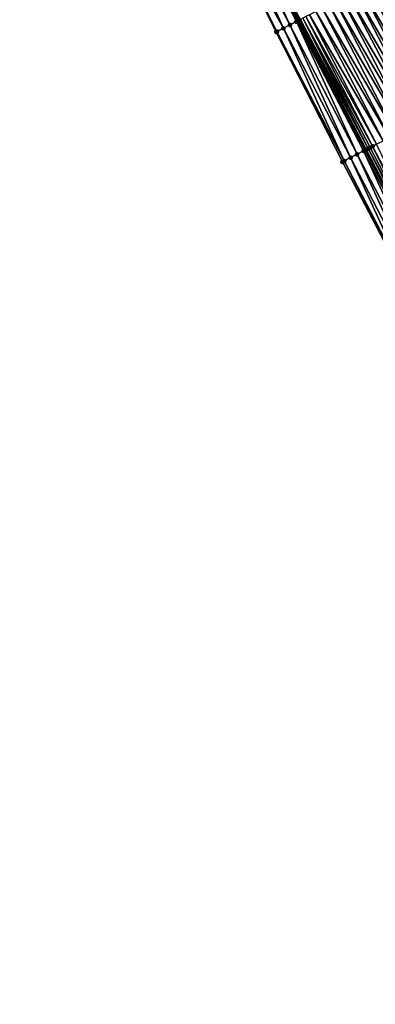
# Model space of a CAD drawing. Header units: feet. Extents: x 2010743 to 2022806, y 818705 to 837694.
# Tile 112 of 256: x 2013496 to 2013544, y 822824 to 822959. Entities that reach past the tile are written whole.
import ezdxf

# ---------------------------------------------------------------- set-up
doc = ezdxf.new("R2010")
doc.units = ezdxf.units.FT
doc.header["$MEASUREMENT"] = 0
doc.layers.add('EP_Travel Lane', color=172, linetype='Continuous', lineweight=53)
doc.layers.add('Road Shots', color=141, linetype='Continuous', lineweight=100)
doc.layers.add('I-77-MM17-21_NB-Surface-Border', color=7, linetype='Continuous')
doc.layers.add('I-77-MM17-21_NB-Surface-TIN', color=7, linetype='Continuous')

msp = doc.modelspace()

# ---------------------------------------------------------------- linework, layer by layer
at = {"layer": 'EP_Travel Lane'}
msp.add_polyline3d([(2013423.22, 823171.86, 292.03), (2013432.35, 823154.46, 291.74), (2013441.55, 823136.71, 291.45), (2013450.75, 823118.95, 291.16), (2013459.97, 823101.18, 290.87), (2013469.2, 823083.44, 290.59), (2013478.42, 823065.7, 290.3), (2013487.65, 823047.96, 290.02), (2013496.88, 823030.22, 289.73), (2013506.1, 823012.47, 289.45), (2013515.33, 822994.73, 289.16), (2013524.56, 822976.99, 288.88), (2013533.78, 822959.25, 288.59), (2013543.01, 822941.5, 288.3), (2013552.24, 822923.75, 288.01), (2013561.46, 822906.01, 287.71), (2013570.69, 822888.26, 287.42), (2013579.91, 822870.52, 287.12), (2013589.13, 822852.78, 286.83), (2013598.35, 822835.03, 286.53), (2013607.58, 822817.29, 286.24)], dxfattribs=at)
at = {"layer": 'I-77-MM17-21_NB-Surface-Border', "color": 3, "linetype": 'Continuous', "lineweight": -3}
msp.add_polyline3d([(2013605.87, 822816.4, 286.18), (2013595.87, 822833.74, 286.43), (2013586.61, 822851.46, 286.74), (2013576.72, 822868.86, 287.01), (2013567.8, 822886.76, 287.35), (2013558.29, 822904.36, 287.55), (2013549.15, 822922.15, 287.81), (2013539.84, 822939.86, 288.12), (2013530.76, 822957.67, 288.44), (2013521.91, 822975.61, 288.75), (2013513.15, 822993.6, 289.04), (2013504.81, 823011.8, 289.41), (2013495.83, 823029.67, 289.71), (2013486.62, 823047.42, 289.99), (2013477.72, 823065.33, 290.28), (2013467.72, 823082.67, 290.54), (2013458.88, 823100.62, 290.82), (2013449.25, 823118.17, 291.1), (2013440.9, 823136.37, 291.43), (2013431.24, 823153.89, 291.7), (2013422.13, 823171.3, 291.99)], dxfattribs=at)
at = {"layer": 'I-77-MM17-21_NB-Surface-TIN', "color": 128, "linetype": 'Continuous', "lineweight": -3}
for points in [[(2013531.75, 822958.19, 288.49), (2013523.41, 822976.39, 288.83), (2013522.52, 822975.93, 288.78)], [(2013532.64, 822958.65, 288.54), (2013524.3, 822976.85, 288.87), (2013523.41, 822976.39, 288.83)], [(2013531.75, 822958.19, 288.49), (2013532.64, 822958.65, 288.54), (2013523.41, 822976.39, 288.83)], [(2013533.52, 822959.11, 288.59), (2013524.56, 822976.99, 288.88), (2013524.3, 822976.85, 288.87)], [(2013532.64, 822958.65, 288.54), (2013533.52, 822959.11, 288.59), (2013524.3, 822976.85, 288.87)], [(2013533.92, 822959.32, 288.59), (2013534.09, 822959.4, 288.6), (2013524.56, 822976.99, 288.88)], [(2013533.92, 822959.32, 288.59), (2013524.56, 822976.99, 288.88), (2013533.78, 822959.25, 288.59)], [(2013533.52, 822959.11, 288.59), (2013533.78, 822959.25, 288.59), (2013524.56, 822976.99, 288.88)], [(2013531.75, 822958.19, 288.49), (2013522.52, 822975.93, 288.78), (2013521.91, 822975.61, 288.75)], [(2013530.76, 822957.67, 288.44), (2013530.86, 822957.73, 288.45), (2013521.91, 822975.61, 288.75)], [(2013530.86, 822957.73, 288.45), (2013531.75, 822958.19, 288.49), (2013521.91, 822975.61, 288.75)], [(2013552.51, 822946.45, 288.15), (2013543.28, 822964.19, 288.44), (2013542.39, 822963.73, 288.45)], [(2013543.28, 822964.19, 288.44), (2013553.39, 822946.91, 288.12), (2013544.17, 822964.65, 288.42)], [(2013552.51, 822946.45, 288.15), (2013553.39, 822946.91, 288.12), (2013543.28, 822964.19, 288.44)], [(2013554.28, 822947.37, 288.11), (2013545.06, 822965.11, 288.4), (2013544.17, 822964.65, 288.42)], [(2013554.28, 822947.37, 288.11), (2013544.17, 822964.65, 288.42), (2013553.39, 822946.91, 288.12)], [(2013549.85, 822945.06, 288.19), (2013540.62, 822962.8, 288.48), (2013539.73, 822962.34, 288.5)], [(2013550.73, 822945.52, 288.18), (2013541.51, 822963.26, 288.47), (2013540.62, 822962.8, 288.48)], [(2013549.85, 822945.06, 288.19), (2013550.73, 822945.52, 288.18), (2013540.62, 822962.8, 288.48)], [(2013551.62, 822945.98, 288.16), (2013542.39, 822963.73, 288.45), (2013541.51, 822963.26, 288.47)], [(2013550.73, 822945.52, 288.18), (2013551.62, 822945.98, 288.16), (2013541.51, 822963.26, 288.47)], [(2013551.62, 822945.98, 288.16), (2013552.51, 822946.45, 288.15), (2013542.39, 822963.73, 288.45)], [(2013547.19, 822943.68, 288.23), (2013537.96, 822961.42, 288.53), (2013537.07, 822960.96, 288.54)], [(2013548.07, 822944.14, 288.22), (2013538.85, 822961.88, 288.51), (2013537.96, 822961.42, 288.53)], [(2013547.19, 822943.68, 288.23), (2013548.07, 822944.14, 288.22), (2013537.96, 822961.42, 288.53)], [(2013548.96, 822944.6, 288.21), (2013539.73, 822962.34, 288.5), (2013538.85, 822961.88, 288.51)], [(2013548.07, 822944.14, 288.22), (2013548.96, 822944.6, 288.21), (2013538.85, 822961.88, 288.51)], [(2013548.96, 822944.6, 288.21), (2013549.85, 822945.06, 288.19), (2013539.73, 822962.34, 288.5)], [(2013544.52, 822942.29, 288.29), (2013535.3, 822960.03, 288.58), (2013534.81, 822959.78, 288.59)], [(2013545.41, 822942.75, 288.26), (2013536.18, 822960.49, 288.56), (2013535.3, 822960.03, 288.58)], [(2013544.52, 822942.29, 288.29), (2013545.41, 822942.75, 288.26), (2013535.3, 822960.03, 288.58)], [(2013546.3, 822943.21, 288.25), (2013537.07, 822960.96, 288.54), (2013536.18, 822960.49, 288.56)], [(2013545.41, 822942.75, 288.26), (2013546.3, 822943.21, 288.25), (2013536.18, 822960.49, 288.56)], [(2013546.3, 822943.21, 288.25), (2013547.19, 822943.68, 288.23), (2013537.07, 822960.96, 288.54)], [(2013541.86, 822940.91, 288.24), (2013533.52, 822959.11, 288.59), (2013532.64, 822958.65, 288.54)], [(2013542.75, 822941.37, 288.29), (2013533.78, 822959.25, 288.59), (2013533.52, 822959.11, 288.59)], [(2013541.86, 822940.91, 288.24), (2013542.75, 822941.37, 288.29), (2013533.52, 822959.11, 288.59)], [(2013543.06, 822941.53, 288.31), (2013533.92, 822959.32, 288.59), (2013533.78, 822959.25, 288.59)], [(2013543.06, 822941.53, 288.31), (2013533.78, 822959.25, 288.59), (2013543.01, 822941.5, 288.3)], [(2013542.75, 822941.37, 288.29), (2013543.01, 822941.5, 288.3), (2013533.78, 822959.25, 288.59)], [(2013543.38, 822941.69, 288.31), (2013534.09, 822959.4, 288.6), (2013533.92, 822959.32, 288.59)], [(2013543.06, 822941.53, 288.31), (2013543.38, 822941.69, 288.31), (2013533.92, 822959.32, 288.59)], [(2013543.38, 822941.69, 288.31), (2013534.41, 822959.57, 288.59), (2013534.09, 822959.4, 288.6)], [(2013543.97, 822942, 288.31), (2013534.81, 822959.78, 288.59), (2013534.41, 822959.57, 288.59)], [(2013543.38, 822941.69, 288.31), (2013543.64, 822941.83, 288.31), (2013534.41, 822959.57, 288.59)], [(2013543.64, 822941.83, 288.31), (2013543.97, 822942, 288.31), (2013534.41, 822959.57, 288.59)], [(2013543.97, 822942, 288.31), (2013544.52, 822942.29, 288.29), (2013534.81, 822959.78, 288.59)], [(2013540.09, 822939.99, 288.13), (2013530.86, 822957.73, 288.45), (2013530.76, 822957.67, 288.44)], [(2013539.84, 822939.86, 288.12), (2013540.09, 822939.99, 288.13), (2013530.76, 822957.67, 288.44)], [(2013540.09, 822939.99, 288.13), (2013531.75, 822958.19, 288.49), (2013530.86, 822957.73, 288.45)], [(2013540.97, 822940.45, 288.18), (2013532.64, 822958.65, 288.54), (2013531.75, 822958.19, 288.49)], [(2013540.09, 822939.99, 288.13), (2013540.97, 822940.45, 288.18), (2013531.75, 822958.19, 288.49)], [(2013540.97, 822940.45, 288.18), (2013541.86, 822940.91, 288.24), (2013532.64, 822958.65, 288.54)], [(2013551.1, 822923.16, 287.93), (2013542.75, 822941.37, 288.29), (2013541.86, 822940.91, 288.24)], [(2013551.98, 822923.62, 288), (2013543.01, 822941.5, 288.3), (2013542.75, 822941.37, 288.29)], [(2013551.1, 822923.16, 287.93), (2013551.98, 822923.62, 288), (2013542.75, 822941.37, 288.29)], [(2013543.06, 822941.53, 288.31), (2013543.01, 822941.5, 288.3), (2013552.24, 822923.75, 288.01)], [(2013551.98, 822923.62, 288), (2013552.24, 822923.75, 288.01), (2013543.01, 822941.5, 288.3)], [(2013552.47, 822923.87, 288.02), (2013543.38, 822941.69, 288.31), (2013543.06, 822941.53, 288.31)], [(2013552.31, 822923.79, 288.01), (2013543.06, 822941.53, 288.31), (2013552.24, 822923.75, 288.01)], [(2013552.31, 822923.79, 288.01), (2013552.47, 822923.87, 288.02), (2013543.06, 822941.53, 288.31)], [(2013552.87, 822924.08, 288.01), (2013543.64, 822941.83, 288.31), (2013543.38, 822941.69, 288.31)], [(2013552.47, 822923.87, 288.02), (2013552.87, 822924.08, 288.01), (2013543.38, 822941.69, 288.31)], [(2013552.87, 822924.08, 288.01), (2013543.97, 822942, 288.31), (2013543.64, 822941.83, 288.31)], [(2013553.25, 822924.28, 288.01), (2013544.52, 822942.29, 288.29), (2013543.97, 822942, 288.31)], [(2013552.87, 822924.08, 288.01), (2013553.25, 822924.28, 288.01), (2013543.97, 822942, 288.31)], [(2013549.15, 822922.15, 287.81), (2013540.09, 822939.99, 288.13), (2013539.84, 822939.86, 288.12)], [(2013549.32, 822922.23, 287.82), (2013540.97, 822940.45, 288.18), (2013540.09, 822939.99, 288.13)], [(2013549.15, 822922.15, 287.81), (2013549.32, 822922.23, 287.82), (2013540.09, 822939.99, 288.13)], [(2013550.21, 822922.7, 287.87), (2013541.86, 822940.91, 288.24), (2013540.97, 822940.45, 288.18)], [(2013549.32, 822922.23, 287.82), (2013550.21, 822922.7, 287.87), (2013540.97, 822940.45, 288.18)], [(2013550.21, 822922.7, 287.87), (2013551.1, 822923.16, 287.93), (2013541.86, 822940.91, 288.24)]]:
    msp.add_3dface(points, dxfattribs=at)
at = {"layer": 'Road Shots', "lineweight": 100}
for p in [(2013533.52, 822959.11, 288.59), (2013533.92, 822959.32, 288.59), (2013530.76, 822957.67, 288.44), (2013530.86, 822957.73, 288.45), (2013531.75, 822958.19, 288.49), (2013532.64, 822958.65, 288.54), (2013542.75, 822941.37, 288.29), (2013543.06, 822941.53, 288.31), (2013543.38, 822941.69, 288.31), (2013543.64, 822941.83, 288.31), (2013543.97, 822942, 288.31), (2013539.84, 822939.86, 288.12), (2013540.09, 822939.99, 288.13), (2013540.97, 822940.45, 288.18), (2013541.86, 822940.91, 288.24)]:
    msp.add_point(p, dxfattribs=at)

doc.saveas('drawing.dxf')
